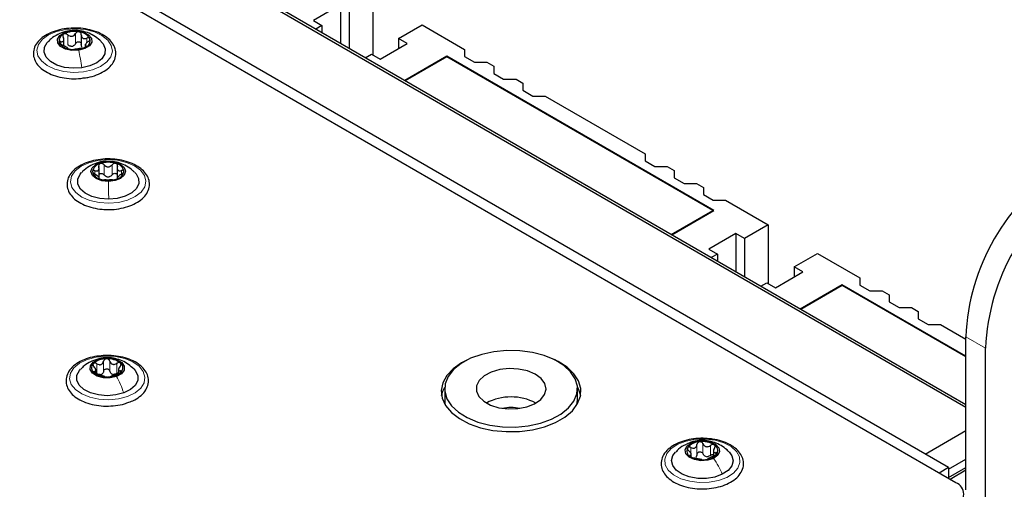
# Paper-space layout 'Blatt4' of a CAD drawing. Header units: millimetres. Extents: x 5 to 418, y 2 to 292.
# Tile 65 of 93: x 158 to 186, y 231 to 244. Entities that reach past the tile are written whole.
import ezdxf

# ---------------------------------------------------------------- set-up
doc = ezdxf.new("R2010")
doc.units = ezdxf.units.MM

psp = doc.layouts.new('Blatt4')

# ---------------------------------------------------------------- linework, layer by layer
at = {"color": 7, "linetype": 'Continuous', "lineweight": 25}
for p, q in [((185.07, 230.936), (139.532, 257.224)), ((184.857, 231.368), (140.31, 257.085)), ((185.352, 233.164), (144.482, 256.758)), ((185.352, 233.083), (147.027, 255.207)), ((168.382, 244.839), (168.382, 243.165)), ((167.463, 244.594), (166.685, 244.145)), ((167.463, 244.594), (167.463, 243.492)), ((167.71, 244.451), (167.71, 243.349)), ((166.685, 244.145), (166.932, 244.002)), ((166.932, 244.002), (166.756, 243.9)), ((166.932, 244.002), (166.932, 243.798)), ((169.124, 243.634), (169.796, 244.022)), ((169.796, 244.022), (171.012, 243.32)), ((160.046, 243.738), (160.046, 243.422)), ((159.55, 243.424), (159.55, 243.625)), ((160.158, 243.468), (160.158, 243.389)), ((168.594, 243.043), (169.372, 243.492)), ((169.372, 243.492), (169.124, 243.634)), ((169.124, 243.634), (169.124, 243.349)), ((168.17, 243.083), (168.346, 243.185)), ((168.346, 243.185), (168.594, 243.043)), ((171.012, 243.32), (171.012, 243.116)), ((170.503, 243.124), (169.301, 242.43)), ((170.503, 243.108), (169.315, 242.422)), ((178.14, 238.716), (170.503, 243.124)), ((170.503, 243.124), (170.503, 243.108)), ((178.112, 238.716), (170.503, 243.108)), ((171.012, 243.116), (171.295, 242.953)), ((171.295, 242.953), (171.649, 242.953)), ((171.649, 242.953), (171.846, 242.839)), ((171.846, 242.839), (171.846, 242.634)), ((171.846, 242.634), (172.129, 242.471)), ((172.129, 242.471), (172.483, 242.471)), ((172.483, 242.471), (172.68, 242.357)), ((172.68, 242.357), (172.68, 242.153)), ((172.68, 242.153), (172.963, 241.989)), ((172.963, 241.989), (173.317, 241.989)), ((173.317, 241.989), (176.174, 240.34)), ((176.174, 240.34), (176.174, 240.136)), ((176.174, 240.136), (176.457, 239.972)), ((160.553, 239.658), (160.553, 239.943)), ((161.072, 239.95), (161.072, 239.634)), ((176.457, 239.972), (176.811, 239.972)), ((176.811, 239.972), (177.009, 239.859)), ((177.009, 239.859), (177.009, 239.654)), ((160.56, 239.631), (160.56, 239.665)), ((161.079, 239.672), (161.079, 239.627)), ((177.009, 239.654), (177.291, 239.491)), ((177.291, 239.491), (177.646, 239.491)), ((177.646, 239.491), (177.843, 239.377)), ((177.843, 239.377), (177.843, 239.172)), ((177.843, 239.172), (178.126, 239.009)), ((178.126, 239.009), (178.48, 239.009)), ((178.48, 239.009), (179.696, 238.307)), ((176.924, 238.03), (178.112, 238.716)), ((176.938, 238.022), (178.14, 238.716)), ((178.112, 238.716), (178.112, 238.699)), ((178.776, 238.062), (177.999, 237.613)), ((179.024, 237.92), (178.776, 238.062)), ((178.776, 238.062), (178.776, 236.96)), ((179.696, 238.307), (179.024, 237.92)), ((179.696, 238.307), (179.696, 236.634)), ((179.024, 237.92), (179.024, 236.818)), ((177.999, 237.613), (178.246, 237.471)), ((180.438, 237.103), (181.11, 237.491)), ((181.11, 237.491), (182.325, 236.789)), ((178.246, 237.471), (178.069, 237.369)), ((178.246, 237.471), (178.246, 237.267)), ((179.908, 236.511), (180.686, 236.96)), ((180.686, 236.96), (180.438, 237.103)), ((180.438, 237.103), (180.438, 236.817)), ((179.484, 236.552), (179.66, 236.654)), ((179.66, 236.654), (179.908, 236.511)), ((182.325, 236.789), (182.325, 236.585)), ((181.817, 236.593), (180.615, 235.899)), ((181.817, 236.577), (180.629, 235.891)), ((185.352, 234.552), (181.817, 236.593)), ((181.817, 236.593), (181.817, 236.577)), ((185.352, 234.536), (181.817, 236.577)), ((182.325, 236.585), (182.608, 236.421)), ((182.608, 236.421), (182.962, 236.421)), ((182.962, 236.421), (183.16, 236.308)), ((183.16, 236.308), (183.16, 236.103)), ((183.16, 236.103), (183.443, 235.94)), ((183.443, 235.94), (183.797, 235.94)), ((183.797, 235.94), (183.994, 235.826)), ((183.994, 235.826), (183.994, 235.621)), ((183.994, 235.621), (184.277, 235.458)), ((184.277, 235.458), (184.631, 235.458)), ((184.631, 235.458), (185.352, 235.042)), ((185.352, 230.738), (185.352, 235.108)), ((185.918, 230.412), (185.918, 234.782)), ((160.464, 234.046), (160.464, 234.148)), ((161.111, 234.17), (161.111, 234.052)), ((170.442, 233.622), (170.442, 233.295)), ((174.242, 233.295), (174.242, 233.622)), ((174.228, 233.165), (174.242, 233.295)), ((184.186, 231.756), (185.352, 232.429)), ((177.498, 231.671), (177.498, 231.743)), ((178.131, 231.843), (178.131, 231.704)), ((184.857, 231.327), (185.352, 231.613)), ((184.857, 231.368), (184.589, 231.213)), ((184.857, 231.082), (185.352, 231.368)), ((184.857, 231.368), (184.857, 231.058)), ((185.352, 231.293), (184.902, 231.033))]:
    psp.add_line(p, q, dxfattribs=at)
at = {"color": 7, "linetype": 'Continuous', "lineweight": 18}
for p, q in [((159.655, 243.454), (159.655, 243.74)), ((159.712, 243.849), (159.738, 243.852)), ((159.878, 243.485), (159.878, 243.771)), ((159.463, 243.467), (159.463, 243.544)), ((160.18, 243.396), (160.18, 243.421)), ((160.204, 243.511), (160.204, 243.646)), ((160.807, 240.119), (160.808, 240.12)), ((160.434, 239.755), (160.434, 239.854)), ((160.696, 239.736), (160.696, 240.021)), ((160.925, 239.738), (160.925, 240.023)), ((161.195, 239.763), (161.195, 239.861)), ((185.918, 234.782), (185.352, 235.108)), ((160.43, 234.442), (160.523, 234.459)), ((160.684, 234.122), (160.684, 234.407)), ((160.859, 234.126), (160.859, 234.412)), ((160.419, 234.07), (160.419, 234.115)), ((160.491, 234.051), (160.491, 234.337)), ((161.062, 234.064), (161.062, 234.35)), ((161.165, 234.086), (161.165, 234.133)), ((177.485, 231.78), (177.485, 231.944)), ((177.66, 231.744), (177.66, 232.029)), ((177.832, 231.762), (177.832, 232.048)), ((178.048, 231.717), (178.048, 232.003)), ((177.468, 231.685), (177.468, 231.718)), ((178.203, 231.73), (178.203, 231.796))]:
    psp.add_line(p, q, dxfattribs=at)
at = {"color": 7, "linetype": 'Continuous', "lineweight": 18, "flags": 128}
for points in [[(160.107, 242.682), (159.826, 242.665), (159.548, 242.69), (159.29, 242.756), (159.071, 242.859), (158.905, 242.99), (158.804, 243.142), (158.775, 243.304), (158.819, 243.465), (158.933, 243.614), (159.111, 243.74), (159.339, 243.836), (159.602, 243.894), (159.882, 243.911), (160.161, 243.886), (160.418, 243.82), (160.637, 243.717), (160.803, 243.586), (160.904, 243.434), (160.934, 243.272), (160.89, 243.111), (160.775, 242.962), (160.598, 242.836), (160.37, 242.74), (160.107, 242.682)], [(160.832, 238.925), (160.552, 238.944), (160.29, 239.004), (160.064, 239.102), (159.889, 239.229), (159.777, 239.379), (159.736, 239.54), (159.769, 239.701), (159.873, 239.853), (160.041, 239.983), (160.262, 240.084), (160.521, 240.149), (160.8, 240.172), (161.08, 240.153), (161.342, 240.093), (161.568, 239.996), (161.743, 239.869), (161.855, 239.719), (161.896, 239.558), (161.863, 239.396), (161.759, 239.245), (161.591, 239.115), (161.37, 239.014), (161.111, 238.949), (160.832, 238.925)], [(161.365, 233.405), (161.109, 233.337), (160.832, 233.309), (160.551, 233.324), (160.286, 233.38), (160.056, 233.474), (159.875, 233.598), (159.757, 233.746), (159.708, 233.907), (159.734, 234.069), (159.831, 234.221), (159.993, 234.355), (160.21, 234.459), (160.466, 234.527), (160.743, 234.555), (161.024, 234.54), (161.289, 234.484), (161.519, 234.391), (161.7, 234.266), (161.818, 234.118), (161.867, 233.957), (161.841, 233.795), (161.744, 233.643), (161.582, 233.51), (161.365, 233.405)], [(178.515, 231.09), (178.278, 231.001), (178.01, 230.951), (177.728, 230.943), (177.452, 230.977), (177.201, 231.051), (176.992, 231.16), (176.839, 231.297), (176.752, 231.452), (176.738, 231.614), (176.797, 231.774), (176.926, 231.918), (177.115, 232.039), (177.351, 232.128), (177.62, 232.178), (177.901, 232.186), (178.177, 232.152), (178.428, 232.078), (178.637, 231.969), (178.79, 231.832), (178.877, 231.677), (178.891, 231.514), (178.832, 231.355), (178.704, 231.21), (178.515, 231.09)]]:
    psp.add_lwpolyline(points, dxfattribs=at)
at = {"color": 7, "linetype": 'Continuous', "lineweight": 25, "flags": 128}
for points in [[(159.97, 243.296), (159.777, 243.292), (159.596, 243.33), (159.454, 243.406), (159.373, 243.507), (159.365, 243.618), (159.432, 243.723), (159.563, 243.805), (159.738, 243.852)], [(159.738, 243.852), (159.931, 243.856), (160.113, 243.818), (160.255, 243.742), (160.335, 243.641), (160.343, 243.529), (160.276, 243.425), (160.145, 243.343), (159.97, 243.296)], [(160.06, 242.794), (159.81, 242.781), (159.565, 242.808), (159.342, 242.875), (159.161, 242.975), (159.036, 243.1), (158.978, 243.241), (158.99, 243.385), (159.073, 243.522), (159.089, 243.539)], [(160.618, 243.54), (160.672, 243.476), (160.73, 243.335), (160.718, 243.191), (160.635, 243.054), (160.49, 242.937), (160.293, 242.848), (160.06, 242.794)], [(160.823, 239.549), (160.633, 239.569), (160.471, 239.63), (160.361, 239.721), (160.321, 239.83), (160.356, 239.94), (160.461, 240.034), (160.62, 240.097), (160.808, 240.12)], [(160.808, 240.12), (160.998, 240.1), (161.161, 240.04), (161.27, 239.948), (161.311, 239.839), (161.276, 239.729), (161.171, 239.636), (161.012, 239.572), (160.823, 239.549)], [(160.829, 239.041), (160.58, 239.059), (160.351, 239.118), (160.159, 239.211), (160.021, 239.331), (159.947, 239.469), (159.943, 239.614), (160.01, 239.753), (160.051, 239.8)], [(161.58, 239.801), (161.611, 239.767), (161.685, 239.629), (161.689, 239.484), (161.622, 239.345), (161.489, 239.222), (161.303, 239.126), (161.076, 239.064), (160.829, 239.041)], [(174.177, 233.906), (174.046, 234.107), (173.849, 234.289), (173.594, 234.446), (173.292, 234.572), (172.952, 234.66), (172.59, 234.709), (172.217, 234.716), (171.85, 234.681), (171.501, 234.605), (171.185, 234.492), (170.913, 234.345), (170.696, 234.17), (170.542, 233.974), (170.458, 233.765), (170.446, 233.55), (170.506, 233.338), (170.638, 233.137), (170.834, 232.954), (171.089, 232.797), (171.392, 232.672), (171.731, 232.583), (172.094, 232.534), (172.466, 232.527), (172.833, 232.562), (173.182, 232.638), (173.498, 232.752), (173.77, 232.899), (173.987, 233.073), (174.141, 233.269), (174.225, 233.479), (174.238, 233.694), (174.177, 233.906)], [(161.052, 233.976), (160.872, 233.936), (160.679, 233.939), (160.502, 233.984), (160.369, 234.065), (160.3, 234.169), (160.305, 234.28), (160.383, 234.382), (160.523, 234.459)], [(160.523, 234.459), (160.703, 234.499), (160.896, 234.497), (161.073, 234.451), (161.206, 234.371), (161.275, 234.267), (161.27, 234.155), (161.192, 234.053), (161.052, 233.976)], [(171.136, 234.469), (170.927, 234.365), (170.685, 234.195), (170.503, 234.003), (170.387, 233.794), (170.342, 233.576), (170.369, 233.357), (170.468, 233.145), (170.634, 232.947), (170.862, 232.772), (171.143, 232.624), (171.468, 232.51), (171.824, 232.433), (172.199, 232.397), (172.579, 232.402), (172.951, 232.449), (173.3, 232.535), (173.615, 232.658), (173.884, 232.813), (174.097, 232.995), (174.247, 233.197), (174.328, 233.411), (174.337, 233.631), (174.273, 233.847), (174.141, 234.053), (173.943, 234.24), (173.687, 234.403), (173.548, 234.469)], [(161.258, 233.503), (161.03, 233.444), (160.782, 233.424), (160.534, 233.446), (160.307, 233.507), (160.119, 233.602), (159.985, 233.724), (159.916, 233.863), (159.917, 234.008), (159.99, 234.146), (160.024, 234.185)], [(161.554, 234.181), (161.59, 234.14), (161.659, 234.001), (161.658, 233.856), (161.586, 233.718), (161.449, 233.597), (161.258, 233.503)], [(173.308, 233.771), (173.202, 233.916), (173.032, 234.039), (172.812, 234.131), (172.556, 234.186), (172.285, 234.198), (172.018, 234.168), (171.774, 234.097), (171.573, 233.991), (171.429, 233.858), (171.353, 233.707), (171.349, 233.55), (171.42, 233.398), (171.559, 233.263), (171.756, 233.154), (171.996, 233.08), (172.262, 233.046), (172.534, 233.055), (172.792, 233.106), (173.016, 233.195), (173.19, 233.316), (173.301, 233.46), (173.342, 233.615), (173.308, 233.771)], [(170.353, 233.426), (170.387, 233.549), (170.443, 233.667)], [(174.24, 233.667), (174.273, 233.602), (174.33, 233.426)], [(170.442, 233.295), (170.446, 233.223), (170.455, 233.165)], [(178.135, 231.633), (177.967, 231.578), (177.775, 231.565), (177.589, 231.596), (177.438, 231.665), (177.344, 231.762), (177.321, 231.873), (177.374, 231.98), (177.494, 232.068)], [(177.494, 232.068), (177.663, 232.122), (177.854, 232.135), (178.04, 232.105), (178.192, 232.035), (178.286, 231.938), (178.308, 231.827), (178.255, 231.72), (178.135, 231.633)], [(178.385, 231.178), (178.173, 231.1), (177.932, 231.061), (177.682, 231.062), (177.442, 231.104), (177.233, 231.183), (177.07, 231.294), (176.968, 231.426), (176.935, 231.569), (176.973, 231.712), (177.047, 231.813)], [(178.578, 231.817), (178.661, 231.703), (178.695, 231.56), (178.657, 231.417), (178.551, 231.286), (178.385, 231.178)]]:
    psp.add_lwpolyline(points, dxfattribs=at)
at = {"color": 7, "linetype": 'Continuous', "lineweight": 25}
for centre, radius, start, end in [((159.612, 243.57), 0.203, 109.3428, 196.3761), ((159.854, 243.135), 0.7, 79.4963, 116.3029), ((159.954, 243.428), 0.396, 31.4498, 85.9497), ((159.754, 243.72), 0.396, 211.4498, 265.9497), ((159.743, 243.666), 0.256, 271.0229, 284.7763), ((160.097, 243.577), 0.203, 289.3428, 16.3761), ((159.854, 244.013), 0.7, 259.4963, 296.3029), ((160.635, 239.79), 0.272, 100.5848, 171.3915), ((160.816, 239.356), 0.739, 72.7644, 108.2184), ((160.987, 239.781), 0.285, 11.661, 80.294), ((160.645, 239.888), 0.285, 191.661, 260.294), ((160.997, 239.879), 0.272, 280.5848, 351.3915), ((191.469, 234.843), 6.123, 122.4871, 177.5129), ((160.816, 240.314), 0.739, 252.7644, 288.2184), ((160.809, 239.949), 0.271, 263.8646, 277.1181), ((192.035, 234.516), 6.123, 122.4873, 177.5127), ((160.752, 233.936), 0.542, 88.14, 132.0159), ((160.809, 233.89), 0.588, 52.4366, 93.8951), ((160.512, 234.217), 0.173, 135.2401, 232.858), ((161.063, 234.219), 0.173, 315.2401, 52.858), ((160.766, 234.545), 0.588, 232.4366, 273.8951), ((160.545, 234.218), 0.197, 281.8877, 298.2682), ((160.823, 234.5), 0.542, 268.14, 312.0159), ((161.001, 234.246), 0.215, 245.4264, 260.9053), ((172.342, 231.876), 1.513, 62.1352, 117.8648), ((172.342, 231.639), 1.445, 80.1308, 99.8692), ((177.552, 231.848), 0.184, 151.0185, 244.2595), ((177.746, 231.648), 0.458, 91.5299, 140.803), ((177.82, 231.453), 0.659, 59.2047, 97.5648), ((178.077, 231.852), 0.184, 331.0185, 64.2595), ((177.809, 232.248), 0.659, 239.2047, 277.5648), ((177.973, 231.919), 0.241, 251.2206, 265.549), ((177.884, 232.053), 0.458, 271.5299, 320.803), ((184.946, 230.609), 0.349, 290.7834, 69.2166)]:
    psp.add_arc(centre, radius, start, end, dxfattribs=at)
for points, knots in [([(159.887, 243.929), (159.797, 243.927), (159.617, 243.924), (159.356, 243.87), (159.119, 243.784), (158.92, 243.664), (158.771, 243.516), (158.683, 243.345), (158.665, 243.166), (158.713, 242.995), (158.818, 242.843), (158.976, 242.71), (159.182, 242.602), (159.425, 242.524), (159.692, 242.484), (159.924, 242.477), (160.057, 242.497), (160.102, 242.504)], [0, 0, 0, 0, 0.068266, 0.138156, 0.208348, 0.279044, 0.35024, 0.420602, 0.488066, 0.5531, 0.618154, 0.685525, 0.754952, 0.824955, 0.894819, 0.964576, 1, 1, 1, 1]), ([(159.712, 243.848), (159.672, 243.844), (159.554, 243.833), (159.372, 243.754), (159.203, 243.653), (159.124, 243.567), (159.097, 243.538)], [0, 0, 0, 0, 0.1706856, 0.5025432, 0.8348454, 1, 1, 1, 1]), ([(159.544, 243.762), (159.537, 243.757), (159.524, 243.747), (159.515, 243.723), (159.516, 243.697), (159.524, 243.679), (159.528, 243.67)], [0, 0, 0, 0, 0.249857, 0.499466, 0.749011, 1, 1, 1, 1]), ([(159.655, 243.74), (159.647, 243.746), (159.63, 243.759), (159.6, 243.77), (159.569, 243.772), (159.553, 243.766), (159.544, 243.762)], [0, 0, 0, 0, 0.249807, 0.500055, 0.750309, 1, 1, 1, 1]), ([(159.655, 243.74), (159.674, 243.727), (159.701, 243.706), (159.745, 243.695), (159.778, 243.695), (159.81, 243.704), (159.848, 243.727), (159.866, 243.753), (159.878, 243.771)], [0, 0, 0, 0, 0.249168, 0.374303, 0.498903, 0.623987, 0.749746, 1, 1, 1, 1]), ([(160.614, 243.545), (160.56, 243.593), (160.456, 243.687), (160.269, 243.787), (160.066, 243.85), (159.876, 243.876), (159.758, 243.856), (159.712, 243.848)], [0, 0, 0, 0, 0.216596, 0.427639, 0.637717, 0.860026, 1, 1, 1, 1]), ([(159.982, 243.823), (159.971, 243.824), (159.951, 243.825), (159.92, 243.814), (159.895, 243.796), (159.884, 243.779), (159.878, 243.771)], [0, 0, 0, 0, 0.250033, 0.499632, 0.749228, 1, 1, 1, 1]), ([(160.997, 243.391), (160.981, 243.421), (160.94, 243.507), (160.826, 243.632), (160.646, 243.755), (160.421, 243.851), (160.166, 243.909), (159.981, 243.934), (159.889, 243.929), (159.887, 243.929)], [0, 0, 0, 0, 0.098928, 0.272417, 0.450558, 0.63238, 0.814449, 0.996111, 1, 1, 1, 1]), ([(160.046, 243.742), (160.046, 243.752), (160.045, 243.77), (160.032, 243.795), (160.011, 243.815), (159.992, 243.82), (159.982, 243.823)], [0, 0, 0, 0, 0.249815, 0.499908, 0.75012, 1, 1, 1, 1]), ([(160.046, 243.742), (160.047, 243.722), (160.049, 243.693), (160.068, 243.66), (160.088, 243.642), (160.114, 243.632), (160.153, 243.629), (160.183, 243.639), (160.204, 243.646)], [0, 0, 0, 0, 0.249199, 0.374336, 0.49893, 0.624007, 0.749759, 1, 1, 1, 1]), ([(159.463, 243.544), (159.455, 243.545), (159.439, 243.546), (159.422, 243.541), (159.412, 243.53), (159.415, 243.519), (159.417, 243.513)], [0, 0, 0, 0, 0.249852, 0.499902, 0.750115, 1, 1, 1, 1]), ([(159.417, 243.513), (159.42, 243.507), (159.427, 243.495), (159.449, 243.475), (159.476, 243.458), (159.495, 243.45), (159.504, 243.445)], [0, 0, 0, 0, 0.249991, 0.499611, 0.749127, 1, 1, 1, 1]), ([(159.463, 243.544), (159.481, 243.542), (159.506, 243.539), (159.531, 243.551), (159.544, 243.566), (159.55, 243.588), (159.55, 243.623), (159.537, 243.652), (159.528, 243.67)], [0, 0, 0, 0, 0.249201, 0.3743378, 0.4989316, 0.6240084, 0.74976, 1, 1, 1, 1]), ([(159.662, 243.349), (159.661, 243.353), (159.66, 243.359), (159.64, 243.372), (159.62, 243.385), (159.594, 243.4), (159.555, 243.422), (159.525, 243.436), (159.504, 243.445)], [0, 0, 0, 0, 0.2491995, 0.3743362, 0.4989302, 0.6240074, 0.7497593, 1, 1, 1, 1]), ([(159.747, 243.41), (159.73, 243.414), (159.696, 243.422), (159.669, 243.443), (159.655, 243.454)], [0, 0, 0, 0, 0.498459, 1, 1, 1, 1]), ([(159.878, 243.485), (159.87, 243.471), (159.852, 243.443), (159.823, 243.427), (159.808, 243.419)], [0, 0, 0, 0, 0.50155, 1, 1, 1, 1]), ([(159.878, 243.485), (159.884, 243.494), (159.894, 243.51), (159.92, 243.528), (159.95, 243.539), (159.982, 243.539), (160.011, 243.529), (160.032, 243.509), (160.045, 243.484), (160.046, 243.466), (160.046, 243.457)], [0, 0, 0, 0, 0.125193, 0.249438, 0.374279, 0.499024, 0.623869, 0.749369, 0.87443, 1, 1, 1, 1]), ([(160.07, 243.374), (160.062, 243.386), (160.047, 243.41), (160.046, 243.441), (160.046, 243.457)], [0, 0, 0, 0, 0.498457, 1, 1, 1, 1]), ([(160.245, 243.548), (160.228, 243.534), (160.202, 243.512), (160.177, 243.482), (160.164, 243.461), (160.158, 243.444), (160.159, 243.428), (160.171, 243.424), (160.18, 243.421)], [0, 0, 0, 0, 0.249201, 0.374338, 0.498932, 0.624008, 0.74976, 1, 1, 1, 1]), ([(160.164, 243.385), (160.171, 243.39), (160.185, 243.398), (160.193, 243.409), (160.192, 243.418), (160.184, 243.42), (160.18, 243.421)], [0, 0, 0, 0, 0.249857, 0.499466, 0.749011, 1, 1, 1, 1]), ([(160.292, 243.635), (160.288, 243.64), (160.281, 243.651), (160.259, 243.657), (160.232, 243.656), (160.213, 243.65), (160.204, 243.646)], [0, 0, 0, 0, 0.249991, 0.499611, 0.749127, 1, 1, 1, 1]), ([(160.245, 243.548), (160.253, 243.555), (160.269, 243.568), (160.286, 243.592), (160.296, 243.615), (160.293, 243.628), (160.292, 243.635)], [0, 0, 0, 0, 0.249852, 0.499902, 0.750115, 1, 1, 1, 1]), ([(159.662, 243.349), (159.662, 243.348), (159.663, 243.345), (159.676, 243.338), (159.697, 243.331), (159.717, 243.327), (159.726, 243.325)], [0, 0, 0, 0, 0.249815, 0.499908, 0.75012, 1, 1, 1, 1]), ([(159.726, 243.325), (159.737, 243.323), (159.758, 243.32), (159.788, 243.319), (159.814, 243.319), (159.825, 243.32), (159.83, 243.321)], [0, 0, 0, 0, 0.250033, 0.499632, 0.749228, 1, 1, 1, 1]), ([(160.053, 243.352), (160.035, 243.349), (160.007, 243.345), (159.963, 243.337), (159.93, 243.332), (159.898, 243.328), (159.86, 243.324), (159.842, 243.322), (159.83, 243.321)], [0, 0, 0, 0, 0.2491679, 0.3743031, 0.4989033, 0.6239875, 0.7497462, 1, 1, 1, 1]), ([(160.053, 243.352), (160.061, 243.353), (160.078, 243.355), (160.108, 243.363), (160.139, 243.373), (160.156, 243.381), (160.164, 243.385)], [0, 0, 0, 0, 0.249807, 0.500055, 0.750309, 1, 1, 1, 1]), ([(160.102, 242.504), (160.146, 242.508), (160.28, 242.523), (160.486, 242.587), (160.704, 242.691), (160.877, 242.827), (160.994, 242.989), (161.044, 243.166), (161.03, 243.303), (161.003, 243.374), (160.997, 243.391)], [0, 0, 0, 0, 0.073012, 0.221668, 0.371217, 0.521946, 0.672633, 0.818993, 0.958693, 1, 1, 1, 1]), ([(160.871, 240.19), (160.869, 240.19), (160.777, 240.199), (160.59, 240.181), (160.328, 240.135), (160.09, 240.049), (159.889, 239.93), (159.738, 239.783), (159.647, 239.613), (159.626, 239.434), (159.672, 239.263), (159.775, 239.109), (159.93, 238.976), (160.134, 238.866), (160.377, 238.789), (160.61, 238.747), (160.758, 238.748), (160.816, 238.748)], [0, 0, 0, 0, 0.001667, 0.075748, 0.149959, 0.224483, 0.299535, 0.375133, 0.449934, 0.521719, 0.590825, 0.659852, 0.731286, 0.804958, 0.8793, 0.9535, 1, 1, 1, 1]), ([(160.807, 240.121), (160.776, 240.122), (160.667, 240.127), (160.481, 240.079), (160.268, 239.98), (160.124, 239.882), (160.065, 239.811), (160.057, 239.801)], [0, 0, 0, 0, 0.108802, 0.392416, 0.670015, 0.9508, 1, 1, 1, 1]), ([(160.585, 240.058), (160.577, 240.054), (160.56, 240.045), (160.545, 240.023), (160.539, 239.997), (160.543, 239.979), (160.545, 239.97)], [0, 0, 0, 0, 0.249857, 0.499466, 0.749011, 1, 1, 1, 1]), ([(160.696, 240.021), (160.689, 240.029), (160.674, 240.044), (160.645, 240.058), (160.614, 240.064), (160.595, 240.06), (160.585, 240.058)], [0, 0, 0, 0, 0.249807, 0.500055, 0.750309, 1, 1, 1, 1]), ([(161.572, 239.802), (161.553, 239.823), (161.486, 239.897), (161.344, 239.99), (161.153, 240.077), (160.971, 240.124), (160.854, 240.122), (160.807, 240.121)], [0, 0, 0, 0, 0.099914, 0.348336, 0.590766, 0.836738, 1, 1, 1, 1]), ([(161.996, 239.479), (161.993, 239.513), (161.984, 239.602), (161.92, 239.743), (161.794, 239.888), (161.615, 240.012), (161.392, 240.107), (161.14, 240.172), (160.96, 240.184), (160.871, 240.19)], [0, 0, 0, 0, 0.086041, 0.231398, 0.379268, 0.532821, 0.689649, 0.846764, 1, 1, 1, 1]), ([(161.035, 240.062), (161.025, 240.064), (161.006, 240.068), (160.974, 240.061), (160.946, 240.046), (160.932, 240.031), (160.925, 240.023)], [0, 0, 0, 0, 0.250033, 0.499632, 0.749228, 1, 1, 1, 1]), ([(161.078, 239.974), (161.08, 239.983), (161.083, 240.002), (161.077, 240.028), (161.061, 240.05), (161.044, 240.058), (161.035, 240.062)], [0, 0, 0, 0, 0.249815, 0.499908, 0.75012, 1, 1, 1, 1]), ([(160.434, 239.854), (160.425, 239.856), (160.407, 239.86), (160.385, 239.857), (160.369, 239.848), (160.367, 239.837), (160.366, 239.831)], [0, 0, 0, 0, 0.249852, 0.499902, 0.750115, 1, 1, 1, 1]), ([(160.366, 239.831), (160.367, 239.824), (160.37, 239.811), (160.386, 239.79), (160.409, 239.769), (160.427, 239.758), (160.436, 239.753)], [0, 0, 0, 0, 0.249991, 0.499611, 0.749127, 1, 1, 1, 1]), ([(160.434, 239.854), (160.453, 239.85), (160.482, 239.844), (160.514, 239.852), (160.534, 239.865), (160.547, 239.886), (160.556, 239.92), (160.549, 239.95), (160.545, 239.97)], [0, 0, 0, 0, 0.249201, 0.374338, 0.498932, 0.624008, 0.74976, 1, 1, 1, 1]), ([(160.554, 239.639), (160.557, 239.643), (160.563, 239.648), (160.553, 239.664), (160.539, 239.679), (160.518, 239.697), (160.485, 239.723), (160.456, 239.741), (160.436, 239.753)], [0, 0, 0, 0, 0.249199, 0.374336, 0.49893, 0.624007, 0.749759, 1, 1, 1, 1]), ([(160.553, 239.746), (160.555, 239.75), (160.562, 239.762), (160.584, 239.773), (160.614, 239.778), (160.645, 239.772), (160.674, 239.758), (160.689, 239.743), (160.696, 239.736)], [0, 0, 0, 0, 0.1028387, 0.2817006, 0.460701, 0.6406447, 0.8199591, 1, 1, 1, 1]), ([(160.696, 240.021), (160.711, 240.006), (160.735, 239.982), (160.777, 239.966), (160.811, 239.961), (160.844, 239.966), (160.886, 239.983), (160.909, 240.007), (160.925, 240.023)], [0, 0, 0, 0, 0.249168, 0.374303, 0.498903, 0.623987, 0.749746, 1, 1, 1, 1]), ([(160.925, 239.738), (160.932, 239.745), (160.946, 239.76), (160.974, 239.775), (161.005, 239.781), (161.036, 239.777), (161.06, 239.765), (161.068, 239.752), (161.072, 239.746)], [0, 0, 0, 0, 0.172916, 0.344522, 0.516951, 0.689248, 0.861682, 1, 1, 1, 1]), ([(161.078, 239.974), (161.074, 239.954), (161.069, 239.925), (161.079, 239.891), (161.093, 239.87), (161.113, 239.857), (161.146, 239.85), (161.176, 239.856), (161.195, 239.861)], [0, 0, 0, 0, 0.249199, 0.374336, 0.49893, 0.624007, 0.749759, 1, 1, 1, 1]), ([(161.198, 239.759), (161.179, 239.747), (161.15, 239.729), (161.118, 239.702), (161.098, 239.684), (161.085, 239.668), (161.076, 239.653), (161.082, 239.647), (161.086, 239.644)], [0, 0, 0, 0, 0.249201, 0.374338, 0.498932, 0.624008, 0.74976, 1, 1, 1, 1]), ([(161.266, 239.839), (161.265, 239.844), (161.262, 239.856), (161.245, 239.865), (161.222, 239.867), (161.204, 239.863), (161.195, 239.861)], [0, 0, 0, 0, 0.249991, 0.499611, 0.749127, 1, 1, 1, 1]), ([(161.198, 239.759), (161.207, 239.765), (161.225, 239.776), (161.247, 239.797), (161.263, 239.819), (161.265, 239.832), (161.266, 239.839)], [0, 0, 0, 0, 0.249852, 0.499902, 0.750115, 1, 1, 1, 1]), ([(160.554, 239.639), (160.552, 239.638), (160.549, 239.635), (160.555, 239.627), (160.571, 239.617), (160.588, 239.611), (160.597, 239.608)], [0, 0, 0, 0, 0.249815, 0.499908, 0.75012, 1, 1, 1, 1]), ([(160.597, 239.608), (160.606, 239.605), (160.626, 239.599), (160.657, 239.594), (160.686, 239.591), (160.7, 239.59), (160.707, 239.59)], [0, 0, 0, 0, 0.250033, 0.499632, 0.749228, 1, 1, 1, 1]), ([(160.78, 239.68), (160.763, 239.686), (160.731, 239.698), (160.707, 239.723), (160.696, 239.736)], [0, 0, 0, 0, 0.498459, 1, 1, 1, 1]), ([(160.936, 239.592), (160.92, 239.592), (160.897, 239.591), (160.855, 239.589), (160.821, 239.588), (160.787, 239.588), (160.745, 239.589), (160.722, 239.59), (160.707, 239.59)], [0, 0, 0, 0, 0.249168, 0.374303, 0.498903, 0.623987, 0.749746, 1, 1, 1, 1]), ([(160.816, 238.748), (160.85, 238.747), (160.974, 238.743), (161.188, 238.775), (161.439, 238.843), (161.658, 238.947), (161.833, 239.082), (161.952, 239.243), (161.995, 239.382), (161.995, 239.461), (161.996, 239.479)], [0, 0, 0, 0, 0.055446, 0.204497, 0.353982, 0.504348, 0.6559, 0.807526, 0.95499, 1, 1, 1, 1]), ([(160.925, 239.738), (160.913, 239.725), (160.891, 239.7), (160.858, 239.687), (160.842, 239.681)], [0, 0, 0, 0, 0.50155, 1, 1, 1, 1]), ([(160.936, 239.592), (160.943, 239.592), (160.957, 239.593), (160.986, 239.597), (161.018, 239.603), (161.037, 239.609), (161.047, 239.612)], [0, 0, 0, 0, 0.249807, 0.500055, 0.750309, 1, 1, 1, 1]), ([(161.047, 239.612), (161.055, 239.615), (161.072, 239.621), (161.087, 239.631), (161.092, 239.639), (161.088, 239.642), (161.086, 239.644)], [0, 0, 0, 0, 0.249857, 0.499466, 0.749011, 1, 1, 1, 1]), ([(160.675, 234.569), (160.593, 234.562), (160.42, 234.547), (160.176, 234.478), (159.955, 234.377), (159.778, 234.243), (159.656, 234.083), (159.599, 233.906), (159.613, 233.729), (159.688, 233.566), (159.818, 233.422), (159.999, 233.3), (160.224, 233.206), (160.48, 233.145), (160.753, 233.12), (161.026, 233.136), (161.238, 233.172), (161.343, 233.214), (161.372, 233.225)], [0, 0, 0, 0, 0.06011, 0.126407, 0.193085, 0.260288, 0.327584, 0.393137, 0.455678, 0.517004, 0.579484, 0.644352, 0.710524, 0.776776, 0.842879, 0.908948, 0.975142, 1, 1, 1, 1]), ([(160.43, 234.44), (160.395, 234.428), (160.285, 234.392), (160.148, 234.305), (160.064, 234.217), (160.034, 234.185)], [0, 0, 0, 0, 0.234432, 0.724543, 1, 1, 1, 1]), ([(161.553, 234.182), (161.502, 234.229), (161.399, 234.324), (161.215, 234.425), (161.014, 234.493), (160.787, 234.518), (160.585, 234.501), (160.468, 234.455), (160.43, 234.44)], [0, 0, 0, 0, 0.170771, 0.341963, 0.51191, 0.690751, 0.899596, 1, 1, 1, 1]), ([(160.491, 234.337), (160.511, 234.327), (160.541, 234.312), (160.584, 234.309), (160.615, 234.315), (160.641, 234.33), (160.67, 234.359), (160.679, 234.388), (160.684, 234.407)], [0, 0, 0, 0, 0.249168, 0.374303, 0.498903, 0.623987, 0.749746, 1, 1, 1, 1]), ([(161.767, 234.258), (161.738, 234.282), (161.655, 234.352), (161.48, 234.446), (161.239, 234.528), (160.974, 234.569), (160.78, 234.582), (160.683, 234.57), (160.675, 234.569)], [0, 0, 0, 0, 0.115775, 0.331485, 0.548171, 0.764462, 0.980386, 1, 1, 1, 1]), ([(160.769, 234.477), (160.759, 234.476), (160.738, 234.473), (160.711, 234.457), (160.692, 234.435), (160.687, 234.417), (160.684, 234.407)], [0, 0, 0, 0, 0.250033, 0.499632, 0.749228, 1, 1, 1, 1]), ([(160.859, 234.412), (160.856, 234.42), (160.849, 234.438), (160.828, 234.46), (160.801, 234.475), (160.78, 234.477), (160.769, 234.477)], [0, 0, 0, 0, 0.249815, 0.499908, 0.75012, 1, 1, 1, 1]), ([(160.859, 234.412), (160.867, 234.392), (160.878, 234.364), (160.909, 234.336), (160.937, 234.323), (160.969, 234.318), (161.012, 234.323), (161.042, 234.339), (161.062, 234.35)], [0, 0, 0, 0, 0.249199, 0.374336, 0.49893, 0.624007, 0.749759, 1, 1, 1, 1]), ([(160.389, 234.338), (160.385, 234.332), (160.377, 234.32), (160.379, 234.296), (160.39, 234.27), (160.403, 234.255), (160.41, 234.247)], [0, 0, 0, 0, 0.249857, 0.499466, 0.749011, 1, 1, 1, 1]), ([(160.491, 234.337), (160.482, 234.341), (160.463, 234.351), (160.434, 234.356), (160.407, 234.352), (160.395, 234.343), (160.389, 234.338)], [0, 0, 0, 0, 0.249807, 0.500055, 0.750309, 1, 1, 1, 1]), ([(160.419, 234.115), (160.413, 234.115), (160.401, 234.114), (160.393, 234.106), (160.393, 234.094), (160.403, 234.084), (160.407, 234.079)], [0, 0, 0, 0, 0.249852, 0.499902, 0.750115, 1, 1, 1, 1]), ([(160.419, 234.115), (160.432, 234.116), (160.451, 234.118), (160.462, 234.133), (160.465, 234.15), (160.46, 234.172), (160.445, 234.205), (160.424, 234.23), (160.41, 234.247)], [0, 0, 0, 0, 0.249201, 0.374338, 0.498932, 0.624008, 0.74976, 1, 1, 1, 1]), ([(160.684, 234.122), (160.68, 234.106), (160.672, 234.076), (160.65, 234.055), (160.639, 234.044)], [0, 0, 0, 0, 0.50155, 1, 1, 1, 1]), ([(160.684, 234.122), (160.687, 234.131), (160.692, 234.149), (160.711, 234.171), (160.737, 234.187), (160.769, 234.193), (160.801, 234.189), (160.828, 234.174), (160.849, 234.153), (160.856, 234.135), (160.859, 234.126)], [0, 0, 0, 0, 0.125193, 0.249438, 0.374279, 0.499024, 0.623869, 0.749369, 0.87443, 1, 1, 1, 1]), ([(160.912, 234.051), (160.9, 234.061), (160.875, 234.081), (160.865, 234.111), (160.859, 234.126)], [0, 0, 0, 0, 0.498457, 1, 1, 1, 1]), ([(161.168, 234.357), (161.161, 234.361), (161.148, 234.37), (161.12, 234.372), (161.09, 234.366), (161.072, 234.355), (161.062, 234.35)], [0, 0, 0, 0, 0.2499907, 0.4996106, 0.7491271, 1, 1, 1, 1]), ([(161.156, 234.265), (161.143, 234.247), (161.124, 234.221), (161.113, 234.188), (161.11, 234.165), (161.115, 234.149), (161.13, 234.134), (161.151, 234.133), (161.165, 234.133)], [0, 0, 0, 0, 0.249201, 0.374338, 0.498932, 0.624008, 0.74976, 1, 1, 1, 1]), ([(161.156, 234.265), (161.162, 234.273), (161.174, 234.289), (161.182, 234.315), (161.182, 234.339), (161.172, 234.351), (161.168, 234.357)], [0, 0, 0, 0, 0.249852, 0.499902, 0.750115, 1, 1, 1, 1]), ([(161.186, 234.097), (161.19, 234.102), (161.198, 234.113), (161.196, 234.125), (161.185, 234.132), (161.172, 234.132), (161.165, 234.133)], [0, 0, 0, 0, 0.249857, 0.499466, 0.749011, 1, 1, 1, 1]), ([(161.372, 233.225), (161.422, 233.242), (161.553, 233.286), (161.723, 233.395), (161.872, 233.543), (161.959, 233.714), (161.977, 233.894), (161.927, 234.063), (161.846, 234.182), (161.784, 234.242), (161.767, 234.258)], [0, 0, 0, 0, 0.092265, 0.240694, 0.390157, 0.537811, 0.679336, 0.815834, 0.952446, 1, 1, 1, 1]), ([(160.407, 234.079), (160.414, 234.074), (160.427, 234.063), (160.455, 234.049), (160.485, 234.037), (160.503, 234.032), (160.513, 234.03)], [0, 0, 0, 0, 0.249991, 0.499611, 0.749127, 1, 1, 1, 1]), ([(160.586, 234.025), (160.57, 234.025), (160.537, 234.027), (160.506, 234.043), (160.491, 234.051)], [0, 0, 0, 0, 0.498459, 1, 1, 1, 1]), ([(160.716, 233.968), (160.708, 233.971), (160.697, 233.975), (160.666, 233.984), (160.638, 233.992), (160.606, 234.002), (160.563, 234.016), (160.533, 234.024), (160.513, 234.03)], [0, 0, 0, 0, 0.249199, 0.374336, 0.49893, 0.624007, 0.749759, 1, 1, 1, 1]), ([(160.716, 233.968), (160.719, 233.967), (160.726, 233.964), (160.747, 233.961), (160.774, 233.958), (160.795, 233.958), (160.806, 233.958)], [0, 0, 0, 0, 0.249815, 0.499908, 0.75012, 1, 1, 1, 1]), ([(160.806, 233.958), (160.816, 233.959), (160.837, 233.96), (160.864, 233.963), (160.883, 233.968), (160.888, 233.971), (160.891, 233.972)], [0, 0, 0, 0, 0.250033, 0.499632, 0.749228, 1, 1, 1, 1]), ([(161.084, 234.043), (161.064, 234.037), (161.034, 234.027), (160.991, 234.011), (160.96, 234), (160.934, 233.991), (160.905, 233.98), (160.897, 233.975), (160.891, 233.972)], [0, 0, 0, 0, 0.249168, 0.374303, 0.498903, 0.623987, 0.749746, 1, 1, 1, 1]), ([(161.062, 234.064), (161.047, 234.056), (161.017, 234.038), (160.984, 234.035), (160.967, 234.034)], [0, 0, 0, 0, 0.501552, 1, 1, 1, 1]), ([(161.062, 234.064), (161.072, 234.07), (161.087, 234.079), (161.104, 234.082), (161.111, 234.083)], [0, 0, 0, 0, 0.583375, 1, 1, 1, 1]), ([(161.084, 234.043), (161.093, 234.046), (161.112, 234.052), (161.141, 234.065), (161.169, 234.081), (161.18, 234.092), (161.186, 234.097)], [0, 0, 0, 0, 0.249807, 0.500055, 0.750309, 1, 1, 1, 1]), ([(177.994, 232.193), (177.942, 232.199), (177.8, 232.214), (177.563, 232.195), (177.302, 232.143), (177.067, 232.054), (176.871, 231.933), (176.725, 231.783), (176.641, 231.611), (176.626, 231.432), (176.678, 231.262), (176.787, 231.111), (176.947, 230.979), (177.156, 230.872), (177.401, 230.8), (177.591, 230.764), (177.694, 230.764), (177.705, 230.764)], [0, 0, 0, 0, 0.042975, 0.116722, 0.190616, 0.264842, 0.33961, 0.414872, 0.489128, 0.560237, 0.628932, 0.697795, 0.769176, 0.842646, 0.916644, 0.990488, 1, 1, 1, 1]), ([(178.57, 231.818), (178.554, 231.837), (178.491, 231.908), (178.352, 232), (178.162, 232.09), (177.951, 232.142), (177.724, 232.146), (177.528, 232.113), (177.421, 232.06), (177.385, 232.043)], [0, 0, 0, 0, 0.056696, 0.221685, 0.38249, 0.545196, 0.723, 0.908026, 1, 1, 1, 1]), ([(178.693, 231.97), (178.659, 231.991), (178.561, 232.053), (178.367, 232.129), (178.161, 232.183), (178.032, 232.191), (177.994, 232.193)], [0, 0, 0, 0, 0.18031, 0.519689, 0.85875, 1, 1, 1, 1]), ([(177.352, 232.028), (177.328, 232.018), (177.232, 231.977), (177.128, 231.901), (177.065, 231.826), (177.052, 231.811)], [0, 0, 0, 0, 0.210169, 0.839322, 1, 1, 1, 1]), ([(177.391, 231.937), (177.388, 231.931), (177.383, 231.918), (177.39, 231.894), (177.404, 231.87), (177.419, 231.856), (177.427, 231.848)], [0, 0, 0, 0, 0.249857, 0.499466, 0.749011, 1, 1, 1, 1]), ([(177.485, 231.944), (177.476, 231.948), (177.457, 231.955), (177.429, 231.958), (177.404, 231.953), (177.395, 231.942), (177.391, 231.937)], [0, 0, 0, 0, 0.249807, 0.500055, 0.750309, 1, 1, 1, 1]), ([(177.485, 231.944), (177.506, 231.935), (177.536, 231.923), (177.577, 231.924), (177.605, 231.932), (177.628, 231.949), (177.652, 231.98), (177.657, 232.009), (177.66, 232.029)], [0, 0, 0, 0, 0.249168, 0.374303, 0.498903, 0.623987, 0.749746, 1, 1, 1, 1]), ([(177.733, 232.106), (177.723, 232.104), (177.703, 232.099), (177.679, 232.081), (177.664, 232.057), (177.661, 232.039), (177.66, 232.029)], [0, 0, 0, 0, 0.250033, 0.499632, 0.749228, 1, 1, 1, 1]), ([(177.705, 230.764), (177.785, 230.762), (177.955, 230.757), (178.213, 230.795), (178.461, 230.867), (178.676, 230.975), (178.846, 231.112), (178.959, 231.276), (179.005, 231.454), (178.982, 231.629), (178.898, 231.789), (178.792, 231.899), (178.714, 231.955), (178.693, 231.97)], [0, 0, 0, 0, 0.086419, 0.185744, 0.28538, 0.385631, 0.486672, 0.587564, 0.68537, 0.778781, 0.870859, 0.965221, 1, 1, 1, 1]), ([(177.832, 232.048), (177.827, 232.056), (177.818, 232.073), (177.795, 232.093), (177.765, 232.106), (177.744, 232.106), (177.733, 232.106)], [0, 0, 0, 0, 0.249815, 0.499908, 0.75012, 1, 1, 1, 1]), ([(177.832, 232.048), (177.842, 232.029), (177.857, 232.002), (177.892, 231.977), (177.923, 231.966), (177.956, 231.964), (178, 231.972), (178.029, 231.991), (178.048, 232.003)], [0, 0, 0, 0, 0.249199, 0.374336, 0.49893, 0.624007, 0.749759, 1, 1, 1, 1]), ([(178.157, 232.019), (178.15, 232.022), (178.134, 232.03), (178.104, 232.029), (178.074, 232.021), (178.057, 232.009), (178.048, 232.003)], [0, 0, 0, 0, 0.249991, 0.499611, 0.749127, 1, 1, 1, 1]), ([(178.161, 231.926), (178.151, 231.908), (178.136, 231.881), (178.13, 231.846), (178.132, 231.824), (178.142, 231.808), (178.163, 231.794), (178.187, 231.795), (178.203, 231.796)], [0, 0, 0, 0, 0.249201, 0.374338, 0.498932, 0.624008, 0.74976, 1, 1, 1, 1]), ([(178.161, 231.926), (178.166, 231.935), (178.176, 231.952), (178.18, 231.978), (178.175, 232.002), (178.163, 232.013), (178.157, 232.019)], [0, 0, 0, 0, 0.249852, 0.499902, 0.750115, 1, 1, 1, 1]), ([(177.468, 231.718), (177.478, 231.72), (177.494, 231.723), (177.499, 231.739), (177.497, 231.756), (177.487, 231.778), (177.467, 231.809), (177.443, 231.833), (177.427, 231.848)], [0, 0, 0, 0, 0.249201, 0.374338, 0.498932, 0.624008, 0.74976, 1, 1, 1, 1]), ([(177.468, 231.718), (177.463, 231.717), (177.453, 231.716), (177.449, 231.707), (177.454, 231.696), (177.466, 231.686), (177.472, 231.682)], [0, 0, 0, 0, 0.249852, 0.499902, 0.750115, 1, 1, 1, 1]), ([(177.472, 231.682), (177.48, 231.677), (177.495, 231.668), (177.525, 231.656), (177.555, 231.647), (177.573, 231.643), (177.581, 231.641)], [0, 0, 0, 0, 0.2499907, 0.4996106, 0.7491271, 1, 1, 1, 1]), ([(177.797, 231.597), (177.787, 231.599), (177.772, 231.602), (177.737, 231.608), (177.707, 231.614), (177.674, 231.621), (177.629, 231.632), (177.601, 231.637), (177.581, 231.641)], [0, 0, 0, 0, 0.2491995, 0.3743362, 0.4989302, 0.6240074, 0.7497593, 1, 1, 1, 1]), ([(177.66, 231.744), (177.658, 231.728), (177.654, 231.697), (177.636, 231.674), (177.626, 231.663)], [0, 0, 0, 0, 0.50155, 1, 1, 1, 1]), ([(177.66, 231.744), (177.661, 231.753), (177.664, 231.771), (177.679, 231.795), (177.703, 231.813), (177.733, 231.822), (177.765, 231.82), (177.794, 231.808), (177.818, 231.788), (177.827, 231.77), (177.832, 231.762)], [0, 0, 0, 0, 0.125193, 0.249438, 0.374279, 0.499024, 0.623869, 0.749369, 0.87443, 1, 1, 1, 1]), ([(177.797, 231.597), (177.802, 231.596), (177.811, 231.594), (177.835, 231.592), (177.864, 231.592), (177.885, 231.594), (177.896, 231.595)], [0, 0, 0, 0, 0.249815, 0.499908, 0.75012, 1, 1, 1, 1]), ([(177.895, 231.691), (177.881, 231.7), (177.854, 231.719), (177.839, 231.747), (177.832, 231.762)], [0, 0, 0, 0, 0.498457, 1, 1, 1, 1]), ([(177.896, 231.595), (177.906, 231.596), (177.926, 231.599), (177.95, 231.604), (177.966, 231.61), (177.968, 231.614), (177.97, 231.615)], [0, 0, 0, 0, 0.250033, 0.4996315, 0.7492277, 1, 1, 1, 1]), ([(178.048, 231.717), (178.033, 231.707), (178.005, 231.688), (177.971, 231.682), (177.954, 231.679)], [0, 0, 0, 0, 0.5015517, 1, 1, 1, 1]), ([(178.144, 231.701), (178.124, 231.693), (178.093, 231.681), (178.052, 231.662), (178.024, 231.648), (178.001, 231.637), (177.977, 231.624), (177.973, 231.619), (177.97, 231.615)], [0, 0, 0, 0, 0.249168, 0.374303, 0.498903, 0.623987, 0.749746, 1, 1, 1, 1]), ([(178.048, 231.717), (178.057, 231.723), (178.074, 231.735), (178.104, 231.744), (178.122, 231.743), (178.131, 231.742)], [0, 0, 0, 0, 0.34305, 0.683468, 1, 1, 1, 1]), ([(178.144, 231.701), (178.153, 231.705), (178.172, 231.712), (178.2, 231.728), (178.225, 231.745), (178.234, 231.757), (178.239, 231.763)], [0, 0, 0, 0, 0.249807, 0.500055, 0.750309, 1, 1, 1, 1]), ([(178.239, 231.763), (178.241, 231.769), (178.246, 231.78), (178.24, 231.791), (178.225, 231.798), (178.21, 231.797), (178.203, 231.796)], [0, 0, 0, 0, 0.249857, 0.499466, 0.749011, 1, 1, 1, 1])]:
    psp.add_open_spline(points, degree=3, knots=knots, dxfattribs=at)
at = {"color": 7, "linetype": 'Continuous', "lineweight": 18}
for points in [[(160.06, 242.794), (160.047, 242.881), (160.022, 243.055), (159.987, 243.216), (159.97, 243.296)], [(160.829, 239.041), (160.828, 239.129), (160.826, 239.305), (160.824, 239.468), (160.823, 239.549)], [(161.258, 233.503), (161.229, 233.586), (161.171, 233.752), (161.092, 233.902), (161.052, 233.976)], [(178.385, 231.178), (178.35, 231.258), (178.28, 231.419), (178.184, 231.561), (178.135, 231.633)]]:
    psp.add_open_spline(points, degree=3, dxfattribs=at)
psp.add_open_spline([(177.351, 232.032), (177.352, 232.034), (177.391, 232.064), (177.444, 232.066), (177.494, 232.068)], degree=3, knots=[0, 0, 0, 0, 0.04721, 1, 1, 1, 1], dxfattribs=at)

doc.saveas('drawing.dxf')
